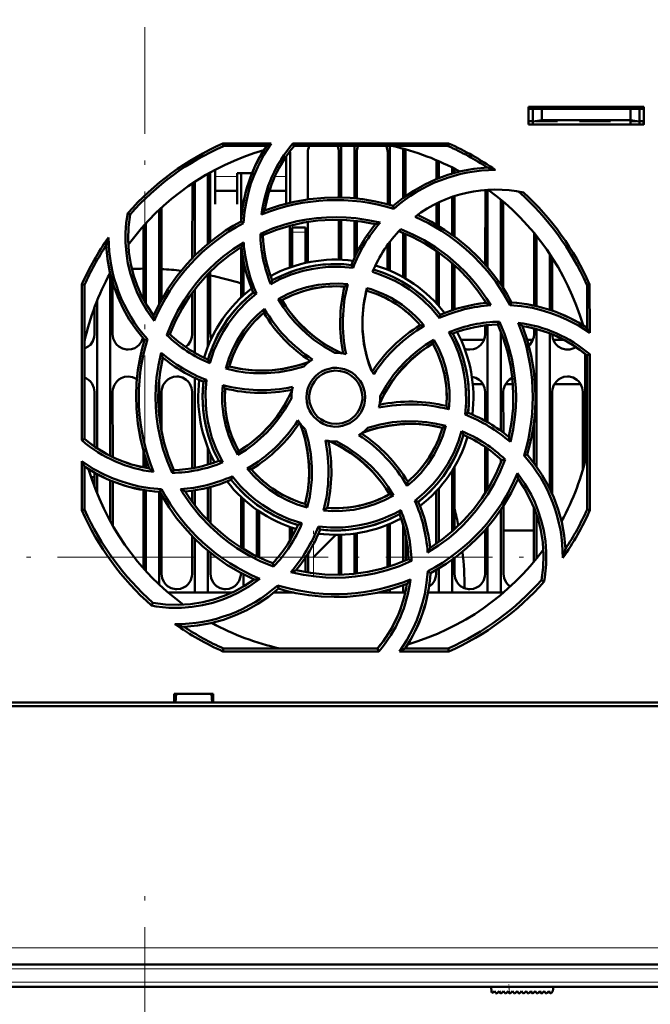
# Model space of a CAD drawing. Extents: x -1976 to 2357, y -1746 to 636.
# Tile 15 of 55: x -118 to -47, y -1490 to -1379. Entities that reach past the tile are written whole.
import ezdxf

# ---------------------------------------------------------------- set-up
doc = ezdxf.new("R2010")
doc.units = 0
doc.linetypes.add('DASHDOT', pattern=[18.5, 12, -3, 0.5, -3])

msp = doc.modelspace()

# ---------------------------------------------------------------- linework, layer by layer
at = {"color": 7, "linetype": 'DASHDOT', "lineweight": 18}
for p, q in [((-103.44, -1084.09), (-103.44, -1432.49)), ((-316.79, -1439.79), (-60.57, -1439.79)), ((-103.43, -1604.47), (-103.43, -1477.6)), ((14.72, -1486.17), (-221.59, -1486.17)), ((14.51, -1487.67), (-221.38, -1487.67))]:
    msp.add_line(p, q, dxfattribs=at)
at = {"color": 7, "lineweight": 50}
for p, q in [((-60.23, -1391.07), (-60.23, -1389.07)), ((-60.23, -1389.07), (-47.23, -1389.07)), ((-60.23, -1389.29), (-47.23, -1389.29)), ((-59.73, -1389.29), (-59.73, -1390.73)), ((-58.73, -1390.56), (-58.73, -1389.29)), ((-48.73, -1389.29), (-48.73, -1390.56)), ((-47.73, -1389.29), (-47.73, -1390.73)), ((-47.23, -1389.07), (-47.23, -1391.07)), ((-60.23, -1390.67), (-59.73, -1390.67)), ((-59.73, -1390.73), (-58.73, -1390.56)), ((-59.73, -1391.07), (-59.73, -1390.73)), ((-58.73, -1390.67), (-59.4, -1390.67)), ((-58.73, -1390.56), (-48.73, -1390.56)), ((-56.98, -1390.67), (-58.73, -1390.67)), ((-56.98, -1390.56), (-56.98, -1390.67)), ((-56.98, -1390.56), (-56.98, -1390.67)), ((-56.98, -1390.56), (-56.98, -1390.67)), ((-56.98, -1390.67), (-56.98, -1390.56)), ((-56.98, -1390.56), (-56.98, -1390.67)), ((-54.48, -1390.67), (-54.48, -1390.56)), ((-52.73, -1390.67), (-54.48, -1390.67)), ((-50.98, -1390.67), (-52.73, -1390.67)), ((-50.98, -1390.56), (-50.98, -1390.67)), ((-50.98, -1390.56), (-50.98, -1390.67)), ((-50.98, -1390.56), (-50.98, -1390.67)), ((-50.98, -1390.56), (-50.98, -1390.67)), ((-50.98, -1390.56), (-50.98, -1390.67)), ((-50.98, -1390.56), (-50.98, -1390.67)), ((-50.98, -1390.56), (-50.98, -1390.67)), ((-48.73, -1390.56), (-47.73, -1390.73)), ((-48.07, -1390.67), (-48.73, -1390.67)), ((-48.73, -1390.67), (-48.73, -1391.08)), ((-47.73, -1390.67), (-47.23, -1390.67)), ((-47.73, -1390.73), (-47.73, -1391.07)), ((-47.26, -1391.08), (-47.26, -1390.67)), ((-47.23, -1391.07), (-60.23, -1391.07)), ((-94.65, -1393.19), (-89.22, -1393.19)), ((-94.59, -1393.47), (-94.65, -1393.19)), ((-89.75, -1393.47), (-94.59, -1393.47)), ((-86.77, -1393.19), (-69.22, -1393.19)), ((-86.64, -1393.47), (-86.77, -1393.19)), ((-69.28, -1393.47), (-86.64, -1393.47)), ((-81.33, -1393.48), (-81.33, -1399.28)), ((-79.83, -1393.48), (-79.83, -1399.37)), ((-75.83, -1393.48), (-75.83, -1400.12)), ((-74.33, -1393.79), (-74.33, -1399.31)), ((-69.22, -1393.19), (-69.28, -1393.47)), ((-87.53, -1397.08), (-87.53, -1394.65)), ((-87.09, -1399.87), (-87.09, -1394.17)), ((-85.08, -1394.17), (-85.08, -1399.49)), ((-81.59, -1399.28), (-81.59, -1394.17)), ((-79.58, -1394.17), (-79.58, -1399.4)), ((-76.09, -1400.05), (-76.09, -1394.17)), ((-74.08, -1394.17), (-74.08, -1399.12)), ((-70.59, -1397.2), (-70.59, -1395.08)), ((-70.33, -1395.2), (-70.33, -1397.09)), ((-95.53, -1396.16), (-95.53, -1397.08)), ((-68.83, -1395.9), (-68.83, -1396.58)), ((-68.58, -1396.03), (-68.58, -1396.51)), ((-96.33, -1396.6), (-96.33, -1404.48)), ((-96.08, -1396.46), (-96.07, -1404.27)), ((-95.53, -1397.08), (-95.53, -1400.03)), ((-93.03, -1396.53), (-91.37, -1396.53)), ((-93.03, -1397.08), (-93.03, -1396.53)), ((-93.03, -1400.03), (-93.03, -1397.08)), ((-92.6, -1401.84), (-92.59, -1396.53)), ((-87.53, -1399.98), (-87.53, -1397.08)), ((-98.1, -1406.12), (-98.09, -1397.69)), ((-97.83, -1397.52), (-97.83, -1405.85)), ((-95.53, -1398.53), (-93.03, -1398.53)), ((-89.43, -1398.53), (-87.53, -1398.53)), ((-65.1, -1406.85), (-65.09, -1398.42)), ((-64.83, -1398.41), (-64.83, -1407.15)), ((-68.83, -1399.2), (-68.83, -1403.48)), ((-68.58, -1399.12), (-68.57, -1403.67)), ((-63.33, -1399.53), (-63.33, -1409.11)), ((-101.83, -1400.68), (-101.83, -1411.27)), ((-101.57, -1400.44), (-101.57, -1410.79)), ((-95.53, -1400.03), (-95.53, -1400.03)), ((-93.03, -1400.03), (-93.03, -1400.03)), ((-75.4, -1400.55), (-75.47, -1400.22)), ((-70.6, -1402.34), (-70.59, -1399.94)), ((-70.33, -1399.81), (-70.33, -1402.49)), ((-63.07, -1399.75), (-63.07, -1409.51)), ((-105.1, -1401.18), (-105.37, -1401.04)), ((-81.6, -1406.28), (-81.6, -1401.78)), ((-81.33, -1401.78), (-81.33, -1406.29)), ((-79.83, -1401.88), (-79.83, -1406.07)), ((-103.6, -1410.77), (-103.6, -1402.49)), ((-103.33, -1402.2), (-103.33, -1411.25)), ((-92.32, -1402.14), (-92.6, -1401.97)), ((-87.1, -1407.16), (-87.1, -1402.45)), ((-86.83, -1403.17), (-86.83, -1402.67)), ((-85.33, -1402.67), (-86.83, -1402.67)), ((-85.33, -1403.17), (-85.33, -1402.67)), ((-85.07, -1402.02), (-85.07, -1406.6)), ((-79.57, -1401.91), (-79.57, -1405.52)), ((-90.43, -1403.35), (-90.13, -1403.53)), ((-86.83, -1407.07), (-86.83, -1403.17)), ((-85.33, -1403.17), (-85.33, -1406.65)), ((-74.33, -1403.28), (-74.33, -1408.27)), ((-74.07, -1403.38), (-74.07, -1408.42)), ((-59.6, -1411.45), (-59.6, -1403.28)), ((-59.33, -1403.6), (-59.33, -1411.52)), ((-92.6, -1410.53), (-92.6, -1404.85)), ((-76.1, -1407.42), (-76.1, -1404.6)), ((-75.83, -1404.25), (-75.83, -1407.53)), ((-70.6, -1411.2), (-70.6, -1405.3)), ((-70.33, -1405.48), (-70.33, -1411.49)), ((-57.83, -1405.64), (-57.83, -1411.92)), ((-57.57, -1406.04), (-57.57, -1412.01)), ((-92.33, -1410.28), (-92.33, -1406.38)), ((-79.99, -1407.2), (-80.18, -1406.88)), ((-68.83, -1406.66), (-68.83, -1411.98)), ((-68.57, -1406.89), (-68.57, -1411.89)), ((-107.33, -1407.91), (-107.33, -1428.38)), ((-96.33, -1407.89), (-96.33, -1416.04)), ((-96.07, -1407.63), (-96.07, -1414.67)), ((-110.55, -1426.62), (-110.53, -1409.06)), ((-110.53, -1409.06), (-110.23, -1409.12)), ((-110.23, -1426.48), (-110.23, -1409.12)), ((-107.07, -1408.87), (-107.07, -1414.67)), ((-97.83, -1409.64), (-97.83, -1416.76)), ((-53.63, -1409.12), (-53.34, -1409.06)), ((-53.63, -1413.96), (-53.63, -1409.12)), ((-53.34, -1409.06), (-53.33, -1414.53)), ((-98.1, -1414.67), (-98.1, -1410)), ((-90.86, -1410.1), (-91.23, -1410)), ((-88.4, -1410.73), (-87.99, -1410.84)), ((-109.1, -1414.67), (-109.1, -1411.62)), ((-108.83, -1410.94), (-108.83, -1427.52)), ((-65.1, -1411.16), (-65.1, -1410.98)), ((-62.31, -1411.39), (-62.13, -1411.11)), ((-70.25, -1412.85), (-70.16, -1412.48)), ((-65.1, -1414.67), (-65.1, -1413.68)), ((-64.83, -1413.65), (-64.83, -1424.59)), ((-63.5, -1413.27), (-63.69, -1413.58)), ((-59.6, -1414.67), (-59.6, -1414.02)), ((-54.1, -1413.66), (-54.1, -1413.63)), ((-100.98, -1414.76), (-100.63, -1414.68)), ((-63.33, -1414.42), (-63.33, -1425.56)), ((-59.33, -1414.09), (-59.33, -1429.55)), ((-57.83, -1414.59), (-57.83, -1432.06)), ((-103.15, -1415.24), (-103.49, -1415.31)), ((-70.89, -1415.3), (-71, -1415.71)), ((-67.86, -1415.29), (-65.22, -1415.29)), ((-60.39, -1415.29), (-59.72, -1415.29)), ((-57.45, -1415.29), (-56.3, -1415.29)), ((-53.83, -1416.91), (-53.83, -1428.94)), ((-53.63, -1417.07), (-53.33, -1416.93)), ((-53.63, -1434.43), (-53.63, -1417.07)), ((-53.33, -1416.93), (-53.32, -1434.5)), ((-94.33, -1418.55), (-93.95, -1418.33)), ((-97.83, -1419.58), (-97.83, -1429.73)), ((-101.83, -1419.76), (-101.83, -1423.77)), ((-96.5, -1419.82), (-96.83, -1420.02)), ((-65.36, -1420.29), (-66.51, -1420.29)), ((-61.99, -1420.29), (-62.81, -1420.29)), ((-54.36, -1420.29), (-57.31, -1420.29)), ((-109.11, -1427.33), (-109.1, -1421.17)), ((-107.07, -1421.17), (-107.06, -1428.52)), ((-101.57, -1421.17), (-101.56, -1425.62)), ((-98.11, -1429.78), (-98.1, -1421.17)), ((-86.94, -1421.77), (-86.93, -1421.88)), ((-76.93, -1421.77), (-76.94, -1421.67)), ((-65.11, -1424.44), (-65.1, -1421.17)), ((-63.07, -1421.17), (-63.06, -1425.76)), ((-57.57, -1421.17), (-57.56, -1432.64)), ((-54.11, -1429.94), (-54.1, -1421.17)), ((-67.37, -1423.73), (-67.04, -1423.53)), ((-69.53, -1425), (-69.92, -1425.22)), ((-59.61, -1429.19), (-59.61, -1424.56)), ((-110.23, -1426.48), (-110.55, -1426.62)), ((-65.11, -1432.59), (-65.11, -1427.37)), ((-103.61, -1429.68), (-103.61, -1427.82)), ((-96.33, -1427.51), (-96.33, -1429.36)), ((-96.06, -1428.15), (-96.06, -1429.28)), ((-92.98, -1428.27), (-92.87, -1427.84)), ((-64.83, -1427.56), (-64.83, -1432.15)), ((-60.73, -1428.32), (-60.38, -1428.24)), ((-110.55, -1434.5), (-110.55, -1428.99)), ((-110.23, -1434.43), (-110.23, -1429.59)), ((-103.33, -1428.73), (-103.33, -1429.73)), ((-68.56, -1429.61), (-68.56, -1436.65)), ((-63.33, -1428.78), (-63.33, -1429.13)), ((-62.87, -1428.79), (-63.24, -1428.87)), ((-109.11, -1431.9), (-109.11, -1430.27)), ((-108.83, -1430.43), (-108.83, -1432.61)), ((-100.38, -1430.29), (-100.18, -1429.97)), ((-93.61, -1430.68), (-93.71, -1431.07)), ((-68.83, -1430.06), (-68.83, -1436.89)), ((-109.11, -1430.79), (-109.5, -1430.79)), ((-107.33, -1431.14), (-107.33, -1435.77)), ((-107.06, -1431.25), (-107.06, -1436.26)), ((-103.61, -1441.04), (-103.61, -1432.22)), ((-103.33, -1432.27), (-103.33, -1441.35)), ((-101.83, -1432.44), (-101.83, -1442.87)), ((-101.74, -1432.44), (-101.55, -1432.14)), ((-101.56, -1432.78), (-101.56, -1441.67)), ((-98.11, -1433.54), (-98.11, -1432.3)), ((-97.83, -1432.26), (-97.83, -1433.91)), ((-96.33, -1431.96), (-96.33, -1435.65)), ((-96.06, -1431.88), (-96.06, -1435.93)), ((-75.44, -1432.83), (-75.87, -1432.71)), ((-70.61, -1438.26), (-70.61, -1432.36)), ((-70.33, -1432.06), (-70.33, -1438.07)), ((-92.61, -1438.69), (-92.61, -1433.01)), ((-92.33, -1438.86), (-92.33, -1433.27)), ((-85.15, -1434.19), (-85.38, -1433.79)), ((-73.03, -1433.45), (-72.64, -1433.55)), ((-63.06, -1434.02), (-63.06, -1441.67)), ((-110.23, -1434.43), (-110.55, -1434.5)), ((-90.83, -1439.68), (-90.83, -1434.47)), ((-90.56, -1434.65), (-90.56, -1439.82)), ((-63.33, -1434.44), (-63.33, -1443.77)), ((-59.61, -1440.29), (-59.61, -1434.21)), ((-59.33, -1434.96), (-59.33, -1439.95)), ((-53.32, -1434.5), (-53.63, -1434.43)), ((-76.11, -1440.91), (-76.11, -1436.14)), ((-75.83, -1436.02), (-75.83, -1440.82)), ((-74.33, -1436.21), (-74.33, -1440.27)), ((-87.11, -1437.95), (-87.11, -1436.39)), ((-86.83, -1437.48), (-86.83, -1436.48)), ((-81.92, -1437.27), (-84.43, -1439.79)), ((-83.9, -1436.32), (-83.69, -1436.67)), ((-81.61, -1441.67), (-81.61, -1437.27)), ((-81.33, -1437.26), (-81.33, -1441.77)), ((-79.83, -1437.13), (-79.83, -1441.66)), ((-79.56, -1437.09), (-79.56, -1441.63)), ((-74.06, -1437.3), (-74.06, -1440.16)), ((-65.11, -1436.79), (-65.18, -1436.79)), ((-65.11, -1441.67), (-65.11, -1436.72)), ((-64.83, -1436.4), (-64.83, -1443.77)), ((-59.61, -1436.79), (-63.06, -1436.79)), ((-98.11, -1441.67), (-98.11, -1437.41)), ((-97.83, -1437.7), (-97.83, -1443.77)), ((-96.33, -1439.06), (-96.33, -1443.77)), ((-96.06, -1439.29), (-96.06, -1441.67)), ((-85.06, -1439.38), (-85.06, -1441.53)), ((-89.03, -1440.47), (-88.95, -1440.85)), ((-85.33, -1439.82), (-85.33, -1441.48)), ((-73.41, -1440.22), (-73.74, -1440.02)), ((-68.83, -1440.07), (-68.83, -1443.77)), ((-68.56, -1439.87), (-68.56, -1441.67)), ((-92.61, -1441.67), (-92.61, -1441.58)), ((-92.33, -1443.1), (-92.33, -1441.73)), ((-81.62, -1441.77), (-81.61, -1441.67)), ((-71.58, -1441.38), (-71.27, -1441.58)), ((-70.61, -1441.67), (-70.61, -1441.22)), ((-70.33, -1441.05), (-70.33, -1443.77)), ((-58.77, -1442.37), (-58.46, -1442.52)), ((-97.83, -1443.77), (-100.83, -1443.77)), ((-96.33, -1443.77), (-97.83, -1443.77)), ((-93.61, -1443.77), (-96.33, -1443.77)), ((-86.83, -1443.77), (-88.93, -1443.77)), ((-88.4, -1443.33), (-88.48, -1442.96)), ((-88.42, -1443.34), (-88.38, -1443.33)), ((-86.83, -1443.77), (-86.83, -1443.74)), ((-86.66, -1443.77), (-86.83, -1443.77)), ((-75.83, -1443.77), (-77.21, -1443.77)), ((-75.83, -1443.43), (-75.83, -1443.77)), ((-74.33, -1443.77), (-75.83, -1443.77)), ((-74.33, -1442.95), (-74.33, -1443.77)), ((-74.1, -1443.77), (-74.33, -1443.77)), ((-70.33, -1443.77), (-71.55, -1443.77)), ((-68.83, -1443.77), (-70.33, -1443.77)), ((-64.83, -1443.77), (-68.83, -1443.77)), ((-63.33, -1443.77), (-64.83, -1443.77)), ((-63.04, -1443.77), (-63.33, -1443.77)), ((-102.53, -1444.94), (-102.68, -1445.25)), ((-94.66, -1450.41), (-94.59, -1450.07)), ((-77.08, -1450.41), (-94.66, -1450.41)), ((-94.59, -1450.07), (-77.23, -1450.07)), ((-77.23, -1450.07), (-77.08, -1450.41)), ((-69.21, -1450.41), (-74.75, -1450.41)), ((-74.12, -1450.07), (-69.28, -1450.07)), ((-69.28, -1450.07), (-69.21, -1450.41)), ((-219.73, -1456.17), (-100.14, -1456.17)), ((-100.14, -1456.17), (-100.14, -1455.17)), ((-100.14, -1455.17), (-95.73, -1455.17)), ((-100.14, -1456.17), (-100, -1456.17)), ((-100.08, -1456.17), (-95.78, -1456.17)), ((-100, -1456.17), (-99.93, -1455.17)), ((-95.93, -1455.17), (-95.87, -1456.17)), ((-95.87, -1456.17), (-95.73, -1456.17)), ((-95.73, -1455.17), (-95.73, -1456.17)), ((-95.73, -1456.17), (12.86, -1456.17)), ((23.04, -1456.57), (-229.91, -1456.57)), ((-4.97, -1485.67), (-201.9, -1485.67)), ((-5.15, -1488.17), (-201.72, -1488.17)), ((-64.43, -1488.17), (-64.38, -1488.76)), ((-57.43, -1488.17), (-57.48, -1488.67)), ((-64.21, -1488.82), (-64.06, -1488.67)), ((-64.06, -1488.67), (-63.92, -1488.88)), ((-63.77, -1488.89), (-63.55, -1488.67)), ((-63.55, -1488.67), (-63.41, -1488.88)), ((-63.26, -1488.89), (-63.04, -1488.67)), ((-63.04, -1488.67), (-62.9, -1488.88)), ((-62.75, -1488.89), (-62.53, -1488.67)), ((-62.53, -1488.67), (-62.39, -1488.88)), ((-62.02, -1488.67), (-62.24, -1488.89)), ((-61.88, -1488.88), (-62.02, -1488.67)), ((-61.51, -1488.67), (-61.73, -1488.89)), ((-61.37, -1488.88), (-61.51, -1488.67)), ((-61, -1488.67), (-61.22, -1488.89)), ((-60.86, -1488.88), (-61, -1488.67)), ((-60.49, -1488.67), (-60.71, -1488.89)), ((-60.35, -1488.88), (-60.49, -1488.67)), ((-59.98, -1488.67), (-60.2, -1488.89)), ((-59.84, -1488.88), (-59.98, -1488.67)), ((-59.47, -1488.67), (-59.69, -1488.89)), ((-59.33, -1488.88), (-59.47, -1488.67)), ((-58.96, -1488.67), (-59.18, -1488.89)), ((-58.82, -1488.88), (-58.96, -1488.67)), ((-58.45, -1488.67), (-58.67, -1488.89)), ((-58.31, -1488.88), (-58.45, -1488.67)), ((-57.94, -1488.67), (-58.16, -1488.89)), ((-57.81, -1488.87), (-57.94, -1488.67)), ((-57.48, -1488.67), (-57.65, -1488.88))]:
    msp.add_line(p, q, dxfattribs=at)
at = {"color": 7, "linetype": 'DASHDOT', "lineweight": 18, "ltscale": 0.003525}
for p, q in [((-58.73, -1390.55), (-58.73, -1390.69)), ((-52.73, -1390.55), (-52.73, -1390.69))]:
    msp.add_line(p, q, dxfattribs=at)
at = {"color": 7, "lineweight": 18}
for p, q in [((-93.03, -1396.9), (-95.53, -1396.9)), ((-87.53, -1396.9), (-88.79, -1396.9)), ((-86.83, -1403.17), (-85.33, -1403.17)), ((-103.61, -1439.79), (-104.66, -1439.79)), ((-98.11, -1439.79), (-101.56, -1439.79)), ((-95.42, -1439.79), (-96.06, -1439.79)), ((-88.42, -1439.79), (-90.56, -1439.79)), ((-84.43, -1439.79), (-85.06, -1439.79)), ((-84.43, -1439.79), (-84.43, -1441.62)), ((-4.97, -1483.81), (-201.9, -1483.81)), ((-4.97, -1486.17), (-201.9, -1486.17)), ((-5.15, -1487.67), (-201.72, -1487.67)), ((-62.36, -1488.91), (-62.43, -1488.17))]:
    msp.add_line(p, q, dxfattribs=at)
at = {"color": 7, "linetype": 'DASHDOT', "lineweight": 18, "ltscale": 0.045015}
msp.add_line((-85.18, -1403.17), (-86.99, -1403.17), dxfattribs=at)
at = {"color": 7, "linetype": 'DASHDOT', "lineweight": 18, "ltscale": 0.130338}
msp.add_line((-84.43, -1442.05), (-84.43, -1436.84), dxfattribs=at)
at = {"color": 7, "linetype": 'DASHDOT', "lineweight": 18, "ltscale": 0.028003}
msp.add_line((-62.35, -1489.02), (-62.45, -1487.91), dxfattribs=at)
at = {"color": 7, "lineweight": 50}
for points in [[(-89.22, -1393.19), (-90.03, -1394.47), (-90.73, -1395.81), (-91.14, -1396.75), (-91.49, -1397.71), (-91.78, -1398.68), (-92.01, -1399.67), (-92.21, -1400.9), (-92.32, -1402.14)], [(-75.47, -1400.22), (-74.34, -1399.31), (-73.16, -1398.51), (-71.92, -1397.81), (-70.63, -1397.21), (-69.3, -1396.72), (-67.86, -1396.32), (-66.37, -1396.05), (-64.85, -1395.91)], [(-89.96, -1400.75), (-88.29, -1400.19), (-86.61, -1399.76), (-84.91, -1399.47), (-83.2, -1399.31), (-81.76, -1399.28), (-80.32, -1399.33), (-78.89, -1399.48), (-77.45, -1399.73), (-76.46, -1399.95), (-75.47, -1400.22)], [(-102.4, -1413.17), (-103.22, -1412.01), (-103.93, -1410.78), (-104.34, -1409.91), (-104.7, -1409.01), (-105.06, -1407.87), (-105.34, -1406.71), (-105.52, -1405.53), (-105.61, -1404.34), (-105.61, -1403.24), (-105.53, -1402.14), (-105.37, -1401.04)], [(-105.1, -1401.18), (-105.28, -1402.6), (-105.33, -1404.02), (-105.24, -1405.42), (-105.02, -1406.79), (-104.72, -1408.01), (-104.32, -1409.19), (-103.81, -1410.35), (-103.19, -1411.49), (-102.47, -1412.58)], [(-90.43, -1403.35), (-89.07, -1402.78), (-87.69, -1402.32), (-86.27, -1401.95), (-85.19, -1401.75), (-84.09, -1401.6), (-82.98, -1401.51), (-81.87, -1401.49), (-80.78, -1401.52), (-79.69, -1401.61), (-78.31, -1401.81), (-76.94, -1402.11)], [(-77.46, -1402.28), (-79.09, -1401.98), (-80.72, -1401.81), (-82.35, -1401.78), (-83.97, -1401.88), (-85.54, -1402.1), (-87.1, -1402.45), (-88.63, -1402.93), (-90.14, -1403.53)], [(-62.31, -1411.39), (-63.07, -1410.06), (-63.92, -1408.79), (-64.86, -1407.58), (-65.62, -1406.71), (-66.43, -1405.88), (-67.28, -1405.09), (-68.18, -1404.34), (-69.09, -1403.66), (-70.04, -1403.02), (-71.49, -1402.17), (-73.01, -1401.44)], [(-72.74, -1401.24), (-71.17, -1402.02), (-69.68, -1402.91), (-68.27, -1403.9), (-66.94, -1405), (-65.9, -1405.99), (-64.92, -1407.05), (-64.01, -1408.17), (-63.17, -1409.35), (-62.63, -1410.22), (-62.13, -1411.11)], [(-102.47, -1412.58), (-101.69, -1411.01), (-100.8, -1409.52), (-99.81, -1408.11), (-98.71, -1406.78), (-97.72, -1405.74), (-96.66, -1404.76), (-95.54, -1403.85), (-94.36, -1403.01), (-93.49, -1402.47), (-92.6, -1401.97)], [(-74.62, -1402.85), (-73.26, -1403.43), (-71.97, -1404.1), (-70.72, -1404.86), (-69.37, -1405.84), (-68.11, -1406.92), (-67.32, -1407.69), (-66.58, -1408.5), (-66.01, -1409.19), (-65.47, -1409.9), (-64.96, -1410.64), (-64.48, -1411.41)], [(-64.99, -1411.15), (-65.92, -1409.79), (-66.96, -1408.52), (-68.09, -1407.34), (-69.3, -1406.27), (-70.57, -1405.31), (-71.92, -1404.46), (-73.34, -1403.71), (-74.84, -1403.08)], [(-103.49, -1415.31), (-104.4, -1414.18), (-105.2, -1413), (-105.9, -1411.76), (-106.5, -1410.47), (-106.99, -1409.14), (-107.39, -1407.7), (-107.66, -1406.21), (-107.8, -1404.69)], [(-100.98, -1414.76), (-100.42, -1413.39), (-99.77, -1412.08), (-99.03, -1410.83), (-98.41, -1409.92), (-97.73, -1409.04), (-97.01, -1408.19), (-96.25, -1407.39), (-95.45, -1406.64), (-94.61, -1405.93), (-93.49, -1405.09), (-92.31, -1404.33)], [(-92.56, -1404.83), (-93.92, -1405.77), (-95.19, -1406.8), (-96.37, -1407.93), (-97.44, -1409.14), (-98.4, -1410.41), (-99.25, -1411.76), (-100, -1413.18), (-100.63, -1414.68)], [(-79.99, -1407.2), (-81.38, -1407.08), (-82.78, -1407.1), (-83.72, -1407.19), (-84.67, -1407.34), (-85.61, -1407.55), (-86.95, -1407.96), (-88.24, -1408.49), (-89.25, -1409.02)], [(-89.1, -1408.6), (-87.73, -1407.93), (-86.32, -1407.42), (-84.86, -1407.05), (-83.38, -1406.83), (-81.88, -1406.77), (-81.03, -1406.8), (-80.18, -1406.88)], [(-70.25, -1412.85), (-71.15, -1411.79), (-72.15, -1410.81), (-72.88, -1410.21), (-73.65, -1409.64), (-74.46, -1409.13), (-75.29, -1408.67), (-76.13, -1408.27), (-76.96, -1407.94), (-77.8, -1407.66)], [(-88.41, -1410.73), (-87.36, -1410.18), (-86.29, -1409.73), (-85.18, -1409.39), (-83.91, -1409.12), (-82.61, -1408.99), (-81.6, -1408.98), (-80.58, -1409.05)], [(-80.96, -1409.31), (-82.17, -1409.27), (-83.37, -1409.35), (-84.56, -1409.54), (-85.71, -1409.85), (-86.84, -1410.27), (-88, -1410.84)], [(-77.93, -1418.78), (-78.41, -1417.34), (-78.74, -1415.87), (-78.92, -1414.38), (-78.94, -1412.89), (-78.81, -1411.39), (-78.64, -1410.43), (-78.42, -1409.47)], [(-90.86, -1410.1), (-91.93, -1411), (-92.91, -1412), (-93.51, -1412.74), (-94.07, -1413.51), (-94.59, -1414.32), (-95.04, -1415.15), (-95.66, -1416.52), (-96.12, -1417.94)], [(-82.03, -1416.78), (-83.28, -1416.07), (-84.45, -1415.26), (-85.19, -1414.65), (-85.89, -1414), (-86.55, -1413.31), (-87.17, -1412.57), (-87.82, -1411.68), (-88.41, -1410.73)], [(-78.49, -1409.76), (-78.79, -1411.25), (-78.93, -1412.75), (-78.93, -1414.25), (-78.76, -1415.74), (-78.44, -1417.21), (-78.21, -1418), (-77.93, -1418.78)], [(-94.33, -1418.55), (-93.98, -1417.42), (-93.53, -1416.34), (-92.99, -1415.31), (-92.28, -1414.22), (-91.46, -1413.21), (-90.75, -1412.49), (-89.98, -1411.82)], [(-87.99, -1410.84), (-87.58, -1411.5), (-87.13, -1412.12), (-86.16, -1413.29), (-85.07, -1414.35), (-84.37, -1414.93), (-83.64, -1415.47), (-82.86, -1415.97), (-82.05, -1416.42), (-81.22, -1416.83)], [(-53.33, -1414.53), (-54.61, -1413.71), (-55.95, -1413.01), (-56.88, -1412.6), (-57.84, -1412.25), (-58.81, -1411.96), (-59.79, -1411.72), (-61.04, -1411.51), (-62.31, -1411.39)], [(-62.44, -1426.25), (-62.14, -1424.62), (-61.97, -1422.99), (-61.94, -1421.36), (-62.04, -1419.74), (-62.26, -1418.17), (-62.61, -1416.61), (-63.09, -1415.08), (-63.69, -1413.57)], [(-63.5, -1413.27), (-62.93, -1414.62), (-62.47, -1416.01), (-62.1, -1417.42), (-61.9, -1418.51), (-61.75, -1419.61), (-61.66, -1420.71), (-61.63, -1421.82), (-61.66, -1422.92), (-61.75, -1424.01), (-61.95, -1425.41), (-62.26, -1426.81)], [(-60.91, -1413.75), (-60.35, -1415.42), (-59.92, -1417.1), (-59.63, -1418.8), (-59.47, -1420.51), (-59.44, -1421.95), (-59.49, -1423.39), (-59.64, -1424.82), (-59.89, -1426.26), (-60.11, -1427.25), (-60.38, -1428.24)], [(-110.23, -1416.3), (-109.81, -1416.07), (-109.58, -1415.86), (-109.3, -1415.46), (-109.14, -1415), (-109.1, -1414.67)], [(-107.07, -1414.67), (-107, -1415.14), (-106.8, -1415.59), (-106.62, -1415.84), (-106.39, -1416.05), (-105.97, -1416.29), (-105.51, -1416.4), (-105.33, -1416.41)], [(-105.33, -1416.41), (-104.94, -1416.36), (-104.57, -1416.23), (-104.31, -1416.07), (-104.08, -1415.86), (-103.83, -1415.51), (-103.66, -1415.11)], [(-98.86, -1416.11), (-98.58, -1415.86), (-98.3, -1415.46), (-98.14, -1415), (-98.1, -1414.67)], [(-67.37, -1423.73), (-67.26, -1422.35), (-67.27, -1420.96), (-67.36, -1420.02), (-67.51, -1419.07), (-67.71, -1418.13), (-68.12, -1416.79), (-68.65, -1415.49), (-69.19, -1414.46)], [(-68.76, -1414.61), (-68.09, -1415.98), (-67.58, -1417.39), (-67.21, -1418.85), (-66.99, -1420.33), (-66.93, -1421.83), (-66.96, -1422.68), (-67.04, -1423.53)], [(-66.83, -1416.41), (-66.44, -1416.36), (-66.07, -1416.23), (-65.81, -1416.07), (-65.58, -1415.86), (-65.3, -1415.46), (-65.14, -1415), (-65.1, -1414.67)], [(-60.19, -1415.98), (-60.08, -1415.86), (-59.8, -1415.46), (-59.64, -1415), (-59.6, -1414.67)], [(-57.57, -1414.7), (-57.49, -1415.15), (-57.3, -1415.59), (-57.12, -1415.84), (-56.89, -1416.05), (-56.47, -1416.29), (-56.01, -1416.4), (-55.83, -1416.41)], [(-102.96, -1429.8), (-103.52, -1428.13), (-103.95, -1426.45), (-104.24, -1424.75), (-104.4, -1423.04), (-104.43, -1421.6), (-104.38, -1420.16), (-104.23, -1418.73), (-103.98, -1417.29), (-103.76, -1416.3), (-103.49, -1415.31)], [(-71, -1415.71), (-71.66, -1416.13), (-72.28, -1416.58), (-73.45, -1417.55), (-74.51, -1418.64), (-75.09, -1419.34), (-75.63, -1420.07), (-76.13, -1420.85), (-76.58, -1421.66), (-76.99, -1422.49)], [(-76.94, -1421.67), (-76.23, -1420.42), (-75.42, -1419.25), (-74.81, -1418.51), (-74.16, -1417.81), (-73.46, -1417.15), (-72.72, -1416.53), (-71.83, -1415.88), (-70.89, -1415.3)], [(-69.47, -1422.75), (-69.43, -1421.54), (-69.51, -1420.34), (-69.7, -1419.15), (-70.01, -1418), (-70.43, -1416.87), (-71, -1415.71)], [(-70.89, -1415.3), (-70.34, -1416.33), (-69.89, -1417.4), (-69.54, -1418.51), (-69.28, -1419.78), (-69.14, -1421.07), (-69.13, -1422.1), (-69.2, -1423.14)], [(-100.38, -1430.3), (-100.94, -1428.94), (-101.41, -1427.55), (-101.77, -1426.13), (-101.98, -1425.05), (-102.13, -1423.96), (-102.21, -1422.85), (-102.24, -1421.74), (-102.21, -1420.64), (-102.12, -1419.55), (-101.91, -1418.15), (-101.61, -1416.76)], [(-101.43, -1417.3), (-101.73, -1418.93), (-101.9, -1420.56), (-101.93, -1422.19), (-101.83, -1423.81), (-101.61, -1425.38), (-101.26, -1426.94), (-100.78, -1428.47), (-100.18, -1429.98)], [(-85.54, -1418.31), (-86.92, -1418.7), (-88.32, -1418.95), (-89.75, -1419.07), (-91.19, -1419.06), (-92.14, -1418.97), (-93.09, -1418.83), (-94.33, -1418.55)], [(-93.95, -1418.33), (-92.46, -1418.63), (-90.96, -1418.77), (-89.46, -1418.77), (-87.97, -1418.6), (-86.5, -1418.28), (-85.71, -1418.05), (-84.93, -1417.77)], [(-93.95, -1418.33), (-92.74, -1418.58), (-91.52, -1418.73), (-90.3, -1418.77), (-89.1, -1418.72), (-87.9, -1418.57), (-86.7, -1418.33), (-85.81, -1418.08), (-84.93, -1417.77)], [(-85.24, -1421.77), (-85.21, -1421.33), (-85.13, -1420.9), (-84.98, -1420.49), (-84.78, -1420.1), (-84.53, -1419.72), (-84.23, -1419.39), (-83.9, -1419.11), (-83.53, -1418.88), (-83.12, -1418.69), (-82.69, -1418.56), (-82.25, -1418.48), (-81.82, -1418.47), (-81.38, -1418.52), (-80.94, -1418.62), (-80.52, -1418.79), (-80.14, -1419), (-79.79, -1419.26), (-79.48, -1419.57), (-79.2, -1419.92), (-78.97, -1420.31), (-78.8, -1420.71), (-78.67, -1421.23), (-78.63, -1421.77)], [(-109.1, -1421.17), (-109.18, -1420.71), (-109.37, -1420.26), (-109.56, -1420.01), (-109.78, -1419.8), (-110, -1419.66), (-110.23, -1419.55)], [(-105.33, -1419.44), (-105.73, -1419.49), (-106.1, -1419.62), (-106.36, -1419.78), (-106.59, -1419.99), (-106.87, -1420.39), (-107.03, -1420.85), (-107.07, -1421.17)], [(-99.83, -1419.44), (-100.23, -1419.49), (-100.6, -1419.62), (-100.86, -1419.78), (-101.09, -1419.99), (-101.37, -1420.39), (-101.53, -1420.85), (-101.57, -1421.17)], [(-98.1, -1421.17), (-98.18, -1420.71), (-98.37, -1420.26), (-98.56, -1420.01), (-98.78, -1419.8), (-99.2, -1419.56), (-99.66, -1419.45), (-99.83, -1419.44)], [(-78.93, -1421.77), (-78.99, -1421.23), (-79.15, -1420.69), (-79.4, -1420.17), (-79.64, -1419.84), (-79.93, -1419.54), (-80.26, -1419.29), (-80.63, -1419.08), (-81.02, -1418.92), (-81.42, -1418.82), (-82.04, -1418.78), (-82.65, -1418.86), (-83.05, -1418.99), (-83.43, -1419.17), (-83.78, -1419.41), (-84.08, -1419.68), (-84.34, -1419.99), (-84.64, -1420.49), (-84.83, -1421.02), (-84.93, -1421.57), (-84.93, -1421.77)], [(-65.1, -1421.17), (-65.18, -1420.71), (-65.37, -1420.26), (-65.56, -1420.01), (-65.78, -1419.8), (-66.17, -1419.57), (-66.61, -1419.46)], [(-62.05, -1419.6), (-62.36, -1419.78), (-62.59, -1419.99), (-62.87, -1420.39), (-63.03, -1420.85), (-63.07, -1421.17)], [(-55.83, -1419.44), (-56.23, -1419.49), (-56.6, -1419.62), (-56.86, -1419.78), (-57.09, -1419.99), (-57.37, -1420.39), (-57.53, -1420.85), (-57.57, -1421.17)], [(-54.1, -1421.17), (-54.18, -1420.71), (-54.37, -1420.26), (-54.56, -1420.01), (-54.78, -1419.8), (-55.2, -1419.56), (-55.66, -1419.45), (-55.83, -1419.44)], [(-95.11, -1428.94), (-95.78, -1427.57), (-96.29, -1426.16), (-96.66, -1424.7), (-96.88, -1423.22), (-96.94, -1421.72), (-96.91, -1420.87), (-96.83, -1420.02)], [(-96.5, -1419.82), (-96.61, -1421.22), (-96.59, -1422.63), (-96.5, -1423.57), (-96.35, -1424.51), (-96.14, -1425.46), (-95.88, -1426.36), (-95.34, -1427.76), (-94.66, -1429.1)], [(-92.98, -1428.27), (-93.53, -1427.22), (-93.99, -1426.14), (-94.33, -1425.02), (-94.6, -1423.75), (-94.73, -1422.46), (-94.74, -1421.44), (-94.67, -1420.41)], [(-94.4, -1420.8), (-94.44, -1422.01), (-94.36, -1423.21), (-94.17, -1424.4), (-93.86, -1425.55), (-93.44, -1426.68), (-92.87, -1427.84)], [(-92.87, -1427.84), (-92.21, -1427.42), (-91.59, -1426.97), (-90.42, -1426), (-89.36, -1424.91), (-88.78, -1424.21), (-88.24, -1423.48), (-87.74, -1422.7), (-87.29, -1421.89), (-86.88, -1421.06)], [(-78.63, -1421.77), (-78.65, -1422.22), (-78.74, -1422.65), (-78.88, -1423.06), (-79.08, -1423.45), (-79.34, -1423.83), (-79.64, -1424.16), (-79.97, -1424.44), (-80.34, -1424.68), (-80.75, -1424.86), (-81.18, -1425), (-81.61, -1425.07), (-82.05, -1425.09), (-82.48, -1425.04), (-82.92, -1424.94), (-83.34, -1424.77), (-83.72, -1424.56), (-84.07, -1424.3), (-84.39, -1424), (-84.66, -1423.65), (-84.89, -1423.25), (-85.07, -1422.85), (-85.2, -1422.32), (-85.24, -1421.77)], [(-84.93, -1421.77), (-84.88, -1422.32), (-84.72, -1422.86), (-84.46, -1423.38), (-84.23, -1423.71), (-83.94, -1424.01), (-83.61, -1424.26), (-83.24, -1424.47), (-82.85, -1424.63), (-82.45, -1424.73), (-81.83, -1424.77), (-81.22, -1424.69), (-80.82, -1424.56), (-80.44, -1424.38), (-80.09, -1424.14), (-79.79, -1423.87), (-79.53, -1423.56), (-79.23, -1423.06), (-79.04, -1422.53), (-78.94, -1421.98), (-78.93, -1421.77)], [(-86.93, -1421.88), (-87.64, -1423.13), (-88.45, -1424.3), (-89.05, -1425.04), (-89.71, -1425.74), (-90.4, -1426.4), (-91.14, -1427.02), (-92.03, -1427.68), (-92.98, -1428.27)], [(-85.38, -1433.79), (-85.08, -1432.3), (-84.93, -1430.8), (-84.94, -1429.3), (-85.11, -1427.81), (-85.43, -1426.34), (-85.66, -1425.55), (-85.94, -1424.77)], [(-85.38, -1433.79), (-85.13, -1432.58), (-84.98, -1431.36), (-84.94, -1430.14), (-84.99, -1428.94), (-85.14, -1427.74), (-85.38, -1426.54), (-85.63, -1425.65), (-85.94, -1424.77)], [(-69.92, -1425.22), (-71.41, -1424.92), (-72.91, -1424.78), (-74.41, -1424.78), (-75.9, -1424.95), (-77.37, -1425.27), (-78.16, -1425.5), (-78.94, -1425.78)], [(-69.92, -1425.22), (-71.13, -1424.97), (-72.35, -1424.82), (-73.57, -1424.78), (-74.77, -1424.83), (-75.97, -1424.98), (-77.17, -1425.22), (-78.06, -1425.47), (-78.94, -1425.78)], [(-78.32, -1425.23), (-76.94, -1424.84), (-75.53, -1424.59), (-74.1, -1424.47), (-72.66, -1424.49), (-71.71, -1424.57), (-70.77, -1424.72), (-69.53, -1425)], [(-69.53, -1425), (-69.87, -1426.12), (-70.31, -1427.19), (-70.84, -1428.21), (-71.55, -1429.3), (-72.37, -1430.32), (-73.1, -1431.06), (-73.9, -1431.76)], [(-85.39, -1425.39), (-85, -1426.77), (-84.75, -1428.18), (-84.63, -1429.61), (-84.64, -1431.04), (-84.73, -1432), (-84.87, -1432.94), (-85.15, -1434.19)], [(-73.03, -1433.45), (-71.97, -1432.56), (-71.01, -1431.57), (-70.4, -1430.84), (-69.84, -1430.07), (-69.32, -1429.26), (-68.65, -1428.02), (-68.11, -1426.72), (-67.76, -1425.6)], [(-75.87, -1432.71), (-76.29, -1432.05), (-76.74, -1431.43), (-77.71, -1430.26), (-78.8, -1429.2), (-79.5, -1428.62), (-80.23, -1428.08), (-81.01, -1427.58), (-81.82, -1427.13), (-82.65, -1426.72)], [(-81.82, -1426.77), (-80.57, -1427.48), (-79.4, -1428.29), (-78.66, -1428.9), (-77.96, -1429.55), (-77.29, -1430.25), (-76.68, -1430.98), (-76.02, -1431.88), (-75.43, -1432.83)], [(-60.38, -1428.24), (-59.47, -1429.37), (-58.67, -1430.55), (-57.97, -1431.79), (-57.37, -1433.08), (-56.88, -1434.41), (-56.48, -1435.85), (-56.21, -1437.34), (-56.07, -1438.86)], [(-110.55, -1428.99), (-109.28, -1429.82), (-107.94, -1430.52), (-107, -1430.93), (-106.04, -1431.28), (-105.07, -1431.57), (-104.09, -1431.81), (-102.83, -1432.02), (-101.55, -1432.14)], [(-62.87, -1428.79), (-63.43, -1430.15), (-64.07, -1431.46), (-64.82, -1432.72), (-65.44, -1433.63), (-66.11, -1434.52), (-66.83, -1435.36), (-67.59, -1436.17), (-68.38, -1436.92), (-69.22, -1437.63), (-70.37, -1438.49), (-71.59, -1439.27)], [(-71.31, -1438.72), (-69.95, -1437.78), (-68.68, -1436.75), (-67.5, -1435.62), (-66.43, -1434.41), (-65.47, -1433.14), (-64.62, -1431.79), (-63.87, -1430.37), (-63.24, -1428.87)], [(-93.61, -1430.68), (-92.7, -1431.75), (-91.69, -1432.73), (-90.96, -1433.34), (-90.19, -1433.9), (-89.38, -1434.41), (-88.56, -1434.87), (-87.87, -1435.2), (-87.18, -1435.49), (-86.47, -1435.74), (-85.75, -1435.95)], [(-85.15, -1434.19), (-86.27, -1433.85), (-87.33, -1433.41), (-88.36, -1432.88), (-89.45, -1432.17), (-90.47, -1431.34), (-91.22, -1430.61), (-91.92, -1429.81)], [(-61.47, -1430.34), (-60.65, -1431.51), (-59.93, -1432.74), (-59.52, -1433.61), (-59.16, -1434.5), (-58.79, -1435.64), (-58.51, -1436.8), (-58.32, -1437.98), (-58.23, -1439.18), (-58.24, -1440.61), (-58.38, -1442.03), (-58.46, -1442.52)], [(-61.4, -1430.97), (-62.18, -1432.54), (-63.07, -1434.03), (-64.06, -1435.44), (-65.16, -1436.77), (-66.15, -1437.81), (-67.21, -1438.79), (-68.33, -1439.7), (-69.51, -1440.54), (-70.38, -1441.08), (-71.27, -1441.58)], [(-58.77, -1442.37), (-58.59, -1440.95), (-58.54, -1439.53), (-58.63, -1438.13), (-58.85, -1436.76), (-59.15, -1435.54), (-59.55, -1434.36), (-60.06, -1433.2), (-60.68, -1432.06), (-61.4, -1430.97)], [(-91.13, -1442.31), (-92.7, -1441.53), (-94.19, -1440.64), (-95.6, -1439.65), (-96.93, -1438.55), (-97.97, -1437.56), (-98.95, -1436.5), (-99.86, -1435.38), (-100.7, -1434.2), (-101.24, -1433.33), (-101.74, -1432.44)], [(-99.19, -1432.51), (-98.26, -1433.87), (-97.24, -1435.15), (-96.1, -1436.35), (-94.86, -1437.45), (-93.99, -1438.14), (-93.08, -1438.77), (-91.76, -1439.57), (-90.38, -1440.26), (-88.95, -1440.85)], [(-75.43, -1432.83), (-76.46, -1433.38), (-77.53, -1433.82), (-78.63, -1434.17), (-79.9, -1434.44), (-81.2, -1434.58), (-82.25, -1434.59), (-83.31, -1434.52)], [(-82.91, -1434.24), (-81.7, -1434.28), (-80.5, -1434.2), (-79.31, -1434.01), (-78.16, -1433.7), (-77.03, -1433.28), (-75.87, -1432.71)], [(-83.9, -1436.32), (-82.52, -1436.44), (-81.14, -1436.43), (-80.2, -1436.34), (-79.26, -1436.19), (-78.32, -1435.99), (-77.41, -1435.73), (-76.69, -1435.47), (-75.98, -1435.18), (-75.29, -1434.86), (-74.61, -1434.49)], [(-74.77, -1434.95), (-76.14, -1435.62), (-77.55, -1436.13), (-79.01, -1436.5), (-80.49, -1436.72), (-81.99, -1436.78), (-82.84, -1436.75), (-83.69, -1436.67)], [(-73.4, -1440.22), (-74.76, -1440.79), (-76.14, -1441.26), (-77.56, -1441.62), (-78.64, -1441.83), (-79.74, -1441.98), (-80.85, -1442.07), (-81.96, -1442.1), (-83.05, -1442.07), (-84.14, -1441.98), (-85.57, -1441.77), (-86.99, -1441.46)], [(-86.41, -1441.27), (-84.78, -1441.57), (-83.15, -1441.74), (-81.52, -1441.77), (-79.9, -1441.67), (-78.33, -1441.45), (-76.77, -1441.1), (-75.24, -1440.62), (-73.73, -1440.02)], [(-101.56, -1441.67), (-101.48, -1442.14), (-101.29, -1442.58), (-101.1, -1442.83), (-100.88, -1443.05), (-100.46, -1443.28), (-100, -1443.39), (-99.83, -1443.4)], [(-99.83, -1443.4), (-99.44, -1443.35), (-99.07, -1443.22), (-98.8, -1443.05), (-98.57, -1442.84), (-98.3, -1442.44), (-98.15, -1441.98), (-98.11, -1441.67)], [(-96.06, -1441.67), (-95.98, -1442.14), (-95.79, -1442.58), (-95.6, -1442.83), (-95.38, -1443.05), (-94.96, -1443.28), (-94.5, -1443.39), (-94.33, -1443.4)], [(-94.33, -1443.4), (-93.94, -1443.35), (-93.57, -1443.22), (-93.3, -1443.05), (-93.07, -1442.84), (-92.8, -1442.44), (-92.65, -1441.98), (-92.61, -1441.67)], [(-74.75, -1450.41), (-73.93, -1449.14), (-73.22, -1447.8), (-72.81, -1446.87), (-72.46, -1445.91), (-72.16, -1444.94), (-71.92, -1443.96), (-71.7, -1442.68), (-71.58, -1441.38)], [(-71.44, -1443.14), (-71.07, -1442.84), (-70.8, -1442.44), (-70.65, -1441.98), (-70.61, -1441.67)], [(-68.56, -1441.67), (-68.48, -1442.14), (-68.29, -1442.58), (-68.1, -1442.83), (-67.88, -1443.05), (-67.46, -1443.28), (-67, -1443.39), (-66.83, -1443.4)], [(-66.83, -1443.4), (-66.44, -1443.35), (-66.07, -1443.22), (-65.8, -1443.05), (-65.57, -1442.84), (-65.3, -1442.44), (-65.15, -1441.98), (-65.11, -1441.67)], [(-63.06, -1441.67), (-62.98, -1442.14), (-62.79, -1442.58), (-62.6, -1442.83), (-62.29, -1443.11)], [(-90.48, -1442.23), (-91.65, -1443.06), (-92.88, -1443.77), (-93.74, -1444.19), (-94.64, -1444.55), (-95.77, -1444.92), (-96.94, -1445.2), (-98.12, -1445.39), (-99.31, -1445.49), (-100.74, -1445.48), (-102.17, -1445.33), (-102.68, -1445.25)], [(-102.53, -1444.94), (-101.11, -1445.12), (-99.69, -1445.17), (-98.29, -1445.08), (-96.92, -1444.86), (-95.7, -1444.56), (-94.52, -1444.16), (-93.36, -1443.65), (-92.22, -1443.03), (-91.13, -1442.31)], [(-73.91, -1442.8), (-75.58, -1443.36), (-77.26, -1443.79), (-78.96, -1444.08), (-80.67, -1444.24), (-82.11, -1444.27), (-83.55, -1444.22), (-84.98, -1444.07), (-86.42, -1443.83), (-87.41, -1443.6), (-88.4, -1443.33)], [(-88.4, -1443.33), (-89.53, -1444.24), (-90.71, -1445.04), (-91.95, -1445.74), (-93.24, -1446.34), (-94.57, -1446.83), (-96.01, -1447.23), (-97.5, -1447.5), (-99.02, -1447.64)]]:
    msp.add_lwpolyline(points, dxfattribs=at)
for centre, radius, start, end in [((-81.96, -1421.77), 31.27, 113.9462, 138.4836), ((-81.93, -1421.77), 29, 106.2315, 143.7055), ((-75.13, -1403.12), 17.51, 146.5977, 176.2301), ((-75.15, -1403.12), 15.28, 139.4824, 172.7954), ((-75.1, -1403.13), 15.04, 140.0655, 170.9045), ((-71.72, -1426.95), 38.02, 117.4073, 118.3144), ((-88.53, -1394.18), 1.43, 0.0335, 4.9192), ((-83.31, -1394.21), 1.77, 155.5602, 178.9273), ((-83.36, -1394.21), 1.77, 1.0727, 24.4421), ((-77.81, -1394.21), 1.77, 155.5602, 178.9273), ((-77.86, -1394.21), 1.77, 1.0727, 24.4421), ((-81.93, -1421.77), 29, 61.2346, 77.3856), ((-72.52, -1394.18), 1.56, 168.3955, 179.7115), ((-81.91, -1421.73), 30.95, 56.5499, 65.9119), ((-81.92, -1421.78), 31.28, 54.9732, 66.0518), ((-63.93, -1413.37), 17.2, 90.1057, 131.8026), ((-70.85, -1418.03), 22.92, 72.5342, 74.849), ((-63.93, -1413.38), 15, 77.9013, 127.2204), ((-81.93, -1421.77), 29, 16.2315, 53.7112), ((-81.93, -1421.76), 22.2, 72.8817, 112.171), ((-81.89, -1421.77), 31.25, 24.004, 47.5394), ((-73.97, -1413.72), 20.58, 140.9603, 142.5579), ((-81.93, -1421.76), 22.19, 117.921, 157.2557), ((-64.02, -1413.33), 17.4, 140.5836, 158.2404), ((-63.92, -1413.37), 17.22, 139.1507, 158.9948), ((-63.93, -1413.38), 15, 135.4073, 157.5941), ((-70.38, -1423.01), 21.9, 107.4313, 108.8722), ((-81.96, -1421.79), 31.28, 144.8592, 155.9889), ((-85.68, -1410.69), 22.92, 162.4699, 164.8432), ((-90.32, -1403.76), 17.21, 180.0839, 221.8335), ((-75.05, -1403.11), 15.38, 180.9083, 202.6127), ((-75.25, -1403.14), 14.89, 181.5346, 201.5293), ((-81.98, -1421.75), 30.95, 146.5499, 155.9119), ((-72.75, -1414.54), 22.06, 152.4404, 153.8818), ((-75.24, -1403.14), 17.4, 185.5807, 203.2376), ((-75.19, -1403.11), 17.16, 184.1017, 204.0342), ((-81.93, -1421.77), 15.5, 82.7584, 118.2828), ((-103.43, -1443.29), 36, 90.2604, 92.3393), ((-103.43, -1443.29), 36, 83.4757, 87.0335), ((-81.94, -1421.77), 14.99, 83.2757, 118.5529), ((-81.93, -1421.77), 14.99, 38.2765, 73.5554), ((-81.93, -1421.77), 15.5, 37.7587, 73.2846), ((-81.93, -1421.77), 29, 151.2345, 167.3963), ((-103.43, -1443.29), 36, 72.4829, 78.1975), ((-81.93, -1421.77), 15.5, 127.7586, 163.2809), ((-68.42, -1416.07), 21.99, 160.1302, 161.2944), ((-81.94, -1421.77), 12.49, 85.4943, 119.0148), ((-64.16, -1413.38), 17.28, 166.4009, 191.5798), ((-63.86, -1413.37), 17.28, 165.5243, 191.8456), ((-70.91, -1422.99), 16.97, 124.7597, 126.2991), ((-63.93, -1413.38), 15, 164.888, 180), ((-81.82, -1421.61), 12.6, 38.6636, 74.3515), ((-81.94, -1421.77), 14.99, 128.2762, 163.5492), ((-81.93, -1421.77), 12.49, 40.493, 74.0192), ((-73.47, -1414.78), 16.77, 169.8225, 171.397), ((-75.11, -1403.06), 17.26, 210.4821, 236.8462), ((-63.28, -1428.5), 17.14, 94.019, 114.0091), ((-63.3, -1428.47), 17.4, 95.5807, 113.2375), ((-74.69, -1430.93), 22.02, 62.402, 63.8774), ((-63.28, -1428.58), 17.52, 56.5978, 86.2296), ((-81.39, -1410.37), 21.2, 185.9958, 187.609), ((-81.94, -1421.77), 12.49, 130.4968, 164.0121), ((-75.3, -1403.27), 17.28, 211.4005, 236.5795), ((-63.93, -1413.38), 15, 180, 201.1101), ((-63.43, -1428.41), 17.28, 121.4006, 146.5794), ((-63.24, -1428.59), 17.23, 120.4639, 146.8631), ((-75.12, -1431.02), 17.57, 79.6987, 81.2045), ((-63.25, -1428.67), 15.41, 90.9365, 112.6669), ((-63.3, -1428.46), 14.89, 91.5347, 111.5294), ((-81.94, -1421.76), 22.2, 342.8109, 22.1528), ((-63.27, -1428.57), 15.3, 49.5188, 82.9273), ((-73.92, -1429.8), 20.65, 50.9705, 52.6248), ((-63.29, -1428.61), 15.04, 50.0655, 80.9048), ((-87.06, -1431.96), 37.96, 27.3377, 28.31), ((-90.3, -1403.75), 15.34, 225.8399, 247.6867), ((-90.39, -1403.87), 14.89, 226.5453, 246.5403), ((-94.38, -1414.65), 1.68, 180.7762, 199.2149), ((-76.59, -1436.45), 23.21, 70.2684, 71.3931), ((-81.93, -1421.77), 14.99, 353.2776, 28.5536), ((-81.93, -1421.77), 15.5, 352.7585, 28.2828), ((-81.93, -1421.75), 22.2, 162.9283, 202.3149), ((-81.93, -1421.77), 12.49, 355.494, 29.0174), ((-66.83, -1414.65), 1.76, 250.1193, 269.9834), ((-55.83, -1414.66), 1.74, 269.9062, 302.9076), ((-90.32, -1403.74), 17.23, 229.0713, 249.003), ((-80.69, -1410.22), 21.92, 197.3633, 198.8707), ((-90.38, -1403.86), 17.4, 230.5837, 248.2405), ((-81.93, -1421.77), 5, 76.4719, 91.1148), ((-77.08, -1408.52), 21.24, 205.0665, 206.3051), ((-81.93, -1421.77), 5, 121.4638, 136.1511), ((-105.33, -1421.18), 1.74, 55.4093, 90.1212), ((-81.93, -1421.77), 5, 31.447, 36.7426), ((-81.93, -1421.77), 15.5, 172.7583, 208.2829), ((-81.94, -1421.78), 14.99, 173.2768, 208.5496), ((-90.33, -1403.68), 17.29, 255.4414, 281.7889), ((-80.8, -1410.77), 16.89, 214.8012, 216.4058), ((-81.93, -1421.77), 5, 166.4276, 180), ((-81.94, -1421.78), 12.5, 175.5041, 209.0063), ((-90.33, -1404), 17.28, 256.4009, 281.5799), ((-81.93, -1421.77), 5, 346.4038, 360), ((-73.54, -1439.83), 17.25, 75.4134, 101.8149), ((-73.54, -1439.55), 17.28, 76.401, 101.5796), ((-83.9, -1433.29), 17.86, 34.6192, 36.1407), ((-73.55, -1439.78), 17.19, 48.9546, 68.9623), ((-73.49, -1439.69), 17.4, 50.5835, 68.2403), ((-100.63, -1414.93), 17.25, 300.3572, 326.7831), ((-100.45, -1415.14), 17.28, 301.4008, 326.5791), ((-81.93, -1421.77), 5, 211.3845, 226.3134), ((-81.93, -1421.77), 5, 301.3676, 316.3118), ((-88.76, -1440.45), 17.22, 30.3302, 56.8017), ((-88.57, -1440.28), 17.28, 31.4007, 56.5792), ((-81.93, -1421.78), 12.49, 310.4962, 344.0168), ((-81.93, -1421.78), 14.99, 308.2798, 343.5504), ((-81.93, -1421.77), 15.5, 307.7588, 343.2808), ((-73.57, -1439.82), 15.37, 45.878, 67.7705), ((-89.4, -1436.39), 24.18, 25.3845, 26.5038), ((-73.48, -1439.68), 14.89, 46.5455, 66.5404), ((-83.13, -1433.31), 21.86, 17.3012, 18.8572), ((-100.6, -1415.01), 15.29, 229.435, 263.0111), ((-100.58, -1414.94), 15.04, 230.0658, 260.9039), ((-100.01, -1430.15), 17.26, 345.3377, 11.7583), ((-81.93, -1421.77), 5, 256.3596, 271.3443), ((-99.71, -1430.17), 17.28, 346.4011, 11.5795), ((-73.55, -1439.76), 17.18, 359.6304, 41.7745), ((-81.93, -1421.77), 29, 331.2347, 347.3963), ((-76.8, -1411.59), 37.97, 207.2825, 208.2987), ((-100.59, -1414.97), 17.51, 236.5976, 266.2303), ((-100.62, -1414.9), 15.4, 270.9036, 292.7558), ((-100.57, -1415.09), 14.89, 271.5344, 291.5292), ((-88.11, -1409.63), 20.54, 250.0628, 251.3863), ((-81.93, -1421.77), 29, 196.2314, 233.7055), ((-90.03, -1413.85), 20.52, 230.9731, 232.7224), ((-100.59, -1415.02), 17.15, 273.9094, 294.0213), ((-88.28, -1409.97), 20.17, 259.62, 260.9936), ((-81.94, -1421.78), 12.5, 220.5047, 254.0071), ((-81.94, -1421.75), 22.2, 297.8212, 337.2302), ((-82.61, -1433.2), 21.32, 6.0108, 7.6993), ((-100.57, -1415.08), 17.4, 275.5823, 293.2382), ((-81.93, -1421.77), 15.5, 217.7585, 253.2809), ((-81.94, -1421.78), 15, 218.2815, 253.5446), ((-92.14, -1428.4), 18.54, 349.5563, 351.0582), ((-81.93, -1421.75), 22.2, 207.9027, 247.3431), ((-85.21, -1423.93), 16.4, 209.9755, 211.5395), ((-89.5, -1413.29), 21.28, 242.2135, 243.8381), ((-81.94, -1421.78), 20, 212.0822, 249.2093), ((-81.93, -1421.78), 12.49, 265.4999, 299.0134), ((-88.68, -1440.41), 17.13, 3.8257, 23.986), ((-88.63, -1440.41), 17.4, 5.5807, 23.2374), ((-81.97, -1421.82), 31.27, 203.9047, 228.5089), ((-81.93, -1421.78), 15, 263.2821, 298.5485), ((-93.93, -1419.09), 18.73, 304.5392, 306.0375), ((-96.95, -1427.06), 23.54, 340.4121, 341.5913), ((-88.62, -1440.41), 14.89, 1.5345, 21.5294), ((-88.82, -1440.47), 15.41, 0.926, 22.8202), ((-103.43, -1443.29), 36, 11.2758, 14.3585), ((-81.91, -1421.82), 31.28, 324.7526, 336.0942), ((-81.89, -1421.8), 30.95, 326.5499, 335.9119), ((-99.84, -1430.23), 14.88, 316.544, 336.5401), ((-99.97, -1430.16), 15.36, 315.8501, 337.8266), ((-94.43, -1418.51), 19.48, 295.0256, 296.4506), ((-81.93, -1421.77), 15.5, 262.7586, 298.2827), ((-99.95, -1430.15), 17.2, 318.8771, 338.9627), ((-99.85, -1430.22), 17.4, 320.5836, 338.2403), ((-81.93, -1421.77), 29, 286.2315, 323.7053), ((-91.05, -1429.03), 21.99, 332.2507, 333.8549), ((-103.43, -1443.29), 36, 0, 6.5551), ((-78.15, -1432.87), 22.88, 342.1848, 344.8371), ((-93.47, -1420.57), 21.87, 287.2172, 288.8394), ((-88.74, -1440.43), 17.52, 326.5978, 356.2293), ((-93.34, -1421.25), 21.17, 276.0043, 277.7626), ((-81.93, -1421.75), 22.2, 254.4229, 292.2786), ((-88.77, -1440.42), 15.04, 320.0658, 350.9048), ((-88.72, -1440.46), 15.31, 319.4728, 353.1424), ((-90.24, -1429.58), 21.01, 321.0136, 322.7838), ((-81.91, -1421.84), 31.27, 293.968, 318.582), ((-99.94, -1430.15), 17.19, 269.6099, 311.804), ((-80.95, -1417.56), 26.49, 253.4845, 254.8136), ((-81.95, -1421.83), 31.27, 234.6392, 246.0312), ((-93.03, -1425.56), 22.89, 252.1217, 254.8313), ((-81.93, -1421.77), 29, 241.2347, 257.3856), ((-81.96, -1421.82), 30.95, 236.5499, 245.9119), ((-92.11, -1416.66), 37.95, 297.2133, 298.2943), ((-64.28, -1488.75), 0.1, 185, 315), ((-63.84, -1488.82), 0.1, 215, 315), ((-63.33, -1488.82), 0.1, 215, 315), ((-62.82, -1488.82), 0.1, 215, 315), ((-62.31, -1488.82), 0.1, 215, 315), ((-61.8, -1488.82), 0.1, 215, 315), ((-61.29, -1488.82), 0.1, 215, 315), ((-60.78, -1488.82), 0.1, 215, 315), ((-60.27, -1488.82), 0.1, 215, 315), ((-59.76, -1488.82), 0.1, 215, 315), ((-59.25, -1488.82), 0.1, 215, 315), ((-58.74, -1488.82), 0.1, 215, 315), ((-58.23, -1488.82), 0.1, 215, 315), ((-57.73, -1488.81), 0.1, 215, 319.585)]:
    msp.add_arc(centre, radius, start, end, dxfattribs=at)
for centre, major_axis, ratio, start_param, end_param in [((12215.8, -18209.57), (12316.06, -16812.81), 0.038134, 3.133394, 3.149792), ((12512.73, -5636.02), (12604.47, -4238.49), 0.035668, 3.132152, 3.151038), ((7545.98, -4877.93), (7634.78, -3481.04), 0.041509, 3.13011, 3.153076), ((-16871.21, -13720.59), (16814.28, 12317.14), 0.038133, 6.274987, 6.291384), ((-11729.98, -18634.84), (-11656.46, -17225.51), 0.026218, 3.133262, 3.149924), ((17120.07, -13062.33), (17214.44, -11648.98), 0.026223, 3.133258, 3.149926), ((-9281.39, -15728.7), (-9206.22, -14317.45), 0.026518, 3.13361, 3.149573), ((12713.15, 13086.89), (-12798.23, -14501.27), 0.027193, 6.274586, 6.291779), ((-4296.28, -14016.75), (-4238.59, -12604.78), 0.035667, 3.132152, 3.151038), ((14222.44, -10619.59), (14314.9, -9204.59), 0.026519, 3.133609, 3.149572), ((-3537.94, -9049.37), (-3480.9, -7634.46), 0.041511, 3.13011, 3.153077), ((14423.46, -14213.97), (14497.99, -12795.34), 0.027196, 3.132993, 3.150188), ((-14590.08, 11372.85), (14500.74, -12797.77), 0.027194, 6.274586, 6.291779), ((-14388.64, 7777.54), (14317.23, -9206.09), 0.026517, 6.275203, 6.291165), ((-17283.39, 10218.42), (17213.9, -11648.61), 0.026224, 6.274852, 6.29152), ((3373.86, 6205.35), (-3480.68, -7633.98), 0.041511, 6.271702, 6.294669), ((-12874.97, -15928.11), (-12796.17, -14498.94), 0.027195, 3.132993, 3.150187), ((4131.89, 11171.65), (-4238.07, -12603.23), 0.03567, 6.273745, 6.292632), ((9116.32, 12883.27), (-9205.02, -14315.57), 0.026519, 6.275203, 6.291166), ((11559.27, 15781.19), (-11649.62, -17215.4), 0.026223, 6.274851, 6.291518), ((16708.52, 10877.91), (16815.47, 12318), 0.038131, 3.133395, 3.149791), ((-12674.65, 2791.81), (12602.52, -4237.83), 0.03567, 6.273743, 6.292631), ((-7710.71, 2034.77), (7635.64, -3481.44), 0.041508, 6.271704, 6.294669), ((-12381.71, 15368.8), (12318.09, -16815.59), 0.038131, 6.274988, 6.291384)]:
    msp.add_ellipse(centre, major_axis=major_axis, ratio=ratio, start_param=start_param, end_param=end_param, dxfattribs=at)

doc.saveas('drawing.dxf')
